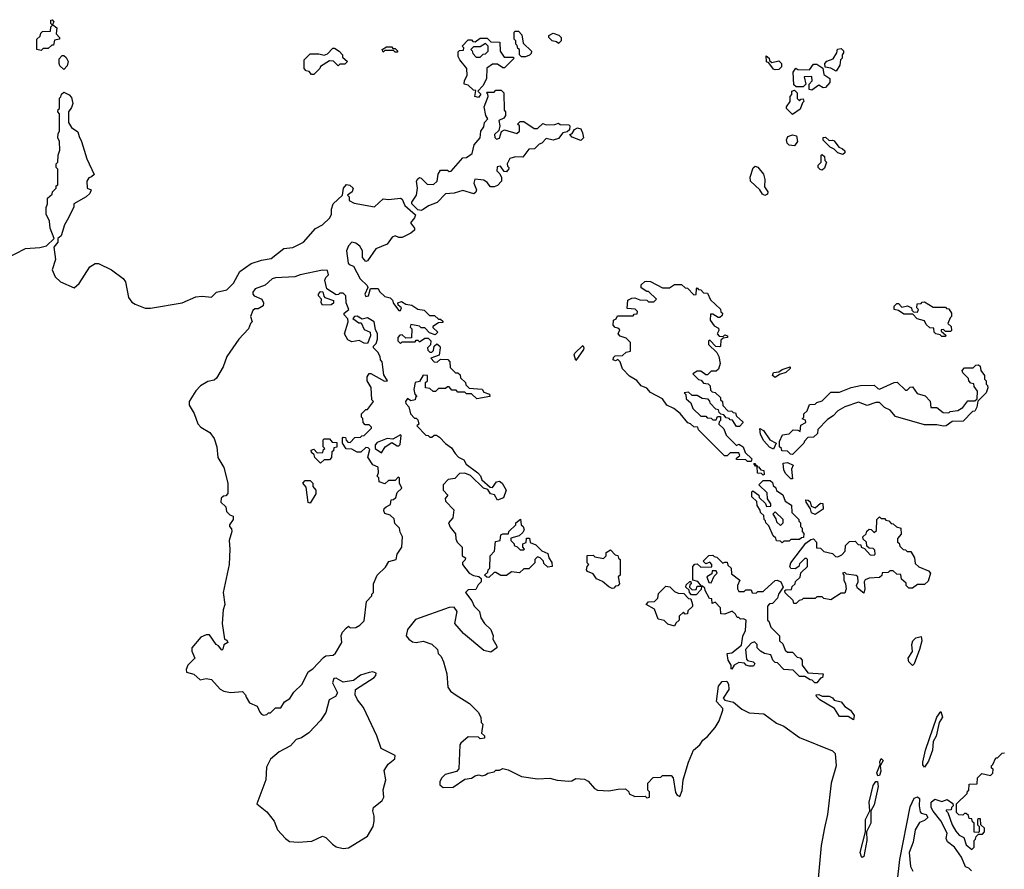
# Model space of a CAD drawing. Extents: x 2737958 to 2903317, y 894217 to 1030017.
# Tile 20 of 123: x 2777781 to 2783455, y 991198 to 996097. Entities that reach past the tile are written whole.
import ezdxf

# ---------------------------------------------------------------- set-up
doc = ezdxf.new("R2010")
doc.units = 0

msp = doc.modelspace()

# ---------------------------------------------------------------- linework, layer by layer
at = {"layer": '0CON05XD'}
for points in [[(2777905, 995920), (2777880, 995925), (2777880, 995985), (2777898.3, 996001.7), (2777901.7, 996018.3), (2777911.7, 996028.3), (2777958.3, 996031.7), (2777960, 996055), (2777970, 996065), (2777960, 996075), (2777960, 996095), (2777967, 996097), (2777977.5, 996085), (2777970, 996070), (2777995, 996050), (2777990, 996015), (2778010, 995995), (2778010, 995985), (2777981.7, 995978.3), (2777975, 995950), (2777965, 995950), (2777945, 995930), (2777915, 995930), (2777905, 995920)], [(2780695, 995882.5), (2780673, 995883), (2780660, 995895), (2780660, 995925), (2780651.7, 995931.7), (2780648.3, 995948.3), (2780640, 995955), (2780640, 995975), (2780630, 995985), (2780630, 996025), (2780635, 996030), (2780655, 996030), (2780675, 996010), (2780681.7, 995961.7), (2780730, 995915), (2780728.3, 995901.7), (2780718.3, 995891.7), (2780695, 995882.5)], [(2780885, 995960), (2780875, 995970), (2780850, 995975), (2780830, 995995), (2780830, 996005), (2780855, 996020), (2780888.3, 996008.3), (2780900, 995995), (2780900, 995975), (2780885, 995960)], [(2780425, 995647.5), (2780403.3, 995655), (2780408.3, 995688.3), (2780395, 995690), (2780365, 995720), (2780342.5, 995725), (2780343, 995747), (2780360, 995775), (2780357.5, 995815), (2780317.5, 995865), (2780307.5, 995885), (2780308.3, 995911.7), (2780315, 995920), (2780338.3, 995921.7), (2780340, 995935), (2780330, 995945), (2780365, 995980), (2780385, 995980), (2780391.7, 995971.7), (2780405, 995970), (2780435, 995990), (2780475, 995990), (2780495, 995970), (2780548.3, 995968.3), (2780550, 995915), (2780571.7, 995881.7), (2780625, 995880), (2780630, 995875), (2780575, 995820), (2780565, 995820), (2780535, 995840), (2780505, 995840), (2780471.7, 995818.3), (2780470, 995755), (2780450, 995715), (2780420, 995685), (2780437.5, 995667.5), (2780425, 995647.5)], [(2780435, 995880), (2780451.7, 995898.3), (2780465, 995900), (2780480, 995915), (2780480, 995945), (2780465, 995960), (2780435, 995940), (2780395, 995940), (2780380, 995925), (2780388.3, 995918.3), (2780391.7, 995901.7), (2780411.7, 995881.7), (2780435, 995880)], [(2779475, 995780), (2779461.7, 995781.7), (2779448.3, 995798.3), (2779431.7, 995801.7), (2779420, 995815), (2779420, 995865), (2779455, 995900), (2779505, 995900), (2779535, 995892.5), (2779555, 995900), (2779585, 995932.5), (2779595, 995932.5), (2779622.5, 995915), (2779640, 995895), (2779641.7, 995881.7), (2779670, 995855), (2779655, 995840), (2779625, 995840), (2779615, 995830), (2779588.3, 995858.3), (2779565, 995860), (2779513.6, 995826.4), (2779510, 995815), (2779475, 995780)], [(2779955, 995910), (2779945, 995910), (2779935, 995920), (2779885, 995920), (2779875, 995910), (2779870, 995925), (2779895, 995940), (2779925, 995940), (2779931.7, 995931.7), (2779945, 995930), (2779960, 995915), (2779955, 995910)], [(2782485, 995800), (2782455, 995817.5), (2782422.5, 995822.5), (2782420, 995845), (2782431.7, 995858.3), (2782468.3, 995871.7), (2782490, 995905), (2782493.6, 995926.4), (2782515, 995930), (2782527, 995917), (2782527.5, 995905), (2782520, 995895), (2782520, 995875), (2782510, 995865), (2782507.5, 995835), (2782485, 995800)], [(2778035, 995810), (2778011.7, 995831.7), (2778007.5, 995845), (2778008.3, 995871.7), (2778025, 995890), (2778035, 995890), (2778049.3, 995879.3), (2778060, 995855), (2778055, 995830), (2778035, 995810)], [(2782135, 995807.5), (2782125, 995812.5), (2782098.3, 995848.3), (2782083.6, 995853.6), (2782081.7, 995888.3), (2782100, 995875), (2782101.7, 995861.7), (2782115, 995850), (2782155, 995860), (2782170, 995845), (2782170, 995825), (2782155, 995810), (2782135, 995807.5)], [(2782345, 995690), (2782330, 995695), (2782330, 995725), (2782347.5, 995745), (2782345, 995770), (2782301.7, 995768.3), (2782310, 995725), (2782295, 995710), (2782255, 995710), (2782241.7, 995721.7), (2782237.5, 995795), (2782252.5, 995817.5), (2782265, 995810), (2782331.7, 995808.3), (2782355, 995840), (2782375, 995840), (2782408.3, 995818.3), (2782415, 995780), (2782448.3, 995758.3), (2782450, 995735), (2782425, 995706.7), (2782410, 995705), (2782385, 995720), (2782345, 995690)], [(2777695, 994717.1), (2777813.2, 994776.8), (2777897.3, 994782.7), (2777936, 994794), (2777980, 994835), (2777956.7, 994895), (2777953.3, 994935), (2777932.5, 994975), (2777932.5, 995015), (2777940, 995035), (2777941.7, 995068.3), (2777968.3, 995091.7), (2777970, 995105), (2777990, 995125), (2777991.7, 995138.3), (2778000, 995145), (2778000, 995235), (2777990, 995245), (2777990, 995265), (2778000, 995275), (2778002.5, 995315), (2778012.5, 995345), (2778010, 995395), (2778000, 995415), (2778001.7, 995441.7), (2778010, 995455), (2778010, 995555), (2778000, 995565), (2778001.7, 995578.3), (2778010, 995585), (2778010, 995645), (2778018.3, 995651.7), (2778021.7, 995668.3), (2778035, 995680), (2778065, 995663.3), (2778078.6, 995648.6), (2778085.9, 995614.1), (2778079.5, 995590.5), (2778062.5, 995565), (2778062.5, 995505), (2778080, 995475), (2778115, 995450), (2778123.3, 995423.3), (2778137.5, 995395), (2778167.5, 995295), (2778210, 995205), (2778195, 995190), (2778180, 995185), (2778167.5, 995165), (2778170, 995125), (2778192.5, 995115), (2778185.7, 995095), (2778163.3, 995075), (2778093.3, 995035), (2778091.7, 995018.3), (2778062.5, 994955), (2778038, 994915), (2778019.5, 994850.5), (2778000, 994835), (2778000, 994815), (2777977.5, 994785), (2777986.2, 994715), (2777967.1, 994655), (2777984.1, 994614.1), (2778015, 994585.6), (2778095, 994551.4), (2778123.9, 994576.1), (2778185, 994671.4), (2778215, 994691.9), (2778235, 994691.9), (2778310, 994655), (2778377.1, 994605), (2778390.6, 994585), (2778408, 994495), (2778427.5, 994467.5), (2778447, 994457), (2778504.4, 994434.4), (2778534.1, 994434.1), (2778716.3, 994463.7), (2778795, 994499.4), (2778833, 994503), (2778885, 994497.5), (2778914.1, 994525.9), (2778975, 994540), (2779012.7, 994577.3), (2779049.2, 994645), (2779115, 994691.9), (2779175, 994711.1), (2779229.7, 994720.3), (2779303.2, 994776.8), (2779355, 994783.8), (2779415.8, 994814.2), (2779485, 994893.3), (2779525, 994913.8), (2779567.5, 994955), (2779577.5, 994975), (2779577.5, 995005), (2779586.7, 995035), (2779640, 995085), (2779647.5, 995125), (2779663, 995147), (2779683.6, 995143.6), (2779702.5, 995125), (2779697.5, 995105), (2779670, 995085), (2779680, 995075), (2779680, 995055), (2779708.3, 995038.3), (2779825, 995018.8), (2779875, 995063.3), (2779905, 995060), (2779975, 995067.5), (2779985, 995062.5), (2780000, 995025), (2780061.7, 994971.7), (2780056.7, 994955), (2780033.3, 994925), (2780056.2, 994895), (2780055.8, 994884.2), (2780035, 994866)], [(2780095, 994997.5), (2780075, 995000), (2780040, 995035), (2780040, 995045), (2780067.5, 995085), (2780072.5, 995125), (2780067.5, 995165), (2780075, 995180), (2780085, 995187.5), (2780095, 995182.5), (2780128.3, 995148.3), (2780165, 995147.5), (2780186.7, 995165), (2780193, 995207), (2780205, 995230), (2780245, 995230), (2780255, 995222.5), (2780267, 995223), (2780335, 995300), (2780355, 995302.5), (2780387.5, 995325), (2780400, 995375), (2780433.3, 995415), (2780437.5, 995455), (2780455, 995480), (2780460, 995505), (2780477.5, 995525), (2780467.5, 995545), (2780457.5, 995595), (2780480, 995655), (2780478.3, 995668.3), (2780470, 995675), (2780475, 995680), (2780515, 995680), (2780525, 995690), (2780555, 995690), (2780570, 995675), (2780572.5, 995575), (2780580, 995565), (2780580, 995545), (2780570, 995530), (2780542.5, 995515), (2780546.7, 995485), (2780542.5, 995457.5), (2780517.5, 995435), (2780518.3, 995418.3), (2780528.3, 995408.3), (2780546.4, 995413.6), (2780557.5, 995452.5), (2780575, 995462.5), (2780645, 995440), (2780660, 995455), (2780660, 995485), (2780650, 995495), (2780665, 995510), (2780685, 995510), (2780745, 995470), (2780765, 995470), (2780795, 995497.5), (2780815, 995490), (2780865, 995492.5), (2780885, 995500), (2780895, 995492.5), (2780945, 995490), (2780950, 995485), (2780948.3, 995461.7), (2780935, 995450), (2780910, 995445), (2780885, 995412.5), (2780855, 995402.5), (2780815, 995412.5), (2780790, 995385), (2780775, 995380), (2780747, 995353), (2780715, 995350), (2780680, 995305), (2780637, 995307), (2780605, 995297.5), (2780590, 995265), (2780591.7, 995251.7), (2780600, 995245), (2780598.3, 995231.7), (2780590, 995225), (2780585, 995220), (2780571.7, 995221.7), (2780551.7, 995251.7), (2780531.7, 995248.3), (2780530, 995225), (2780548.3, 995208.3), (2780557.5, 995187.5), (2780557.5, 995165), (2780535, 995140), (2780515, 995132.5), (2780493, 995133), (2780475, 995157.5), (2780455, 995172.5), (2780403, 995177), (2780397.5, 995155), (2780412.5, 995115), (2780408.3, 995101.7), (2780397, 995093), (2780335, 995111.2), (2780285, 995096.2), (2780235, 995092.5), (2780187.3, 995042.7), (2780136.1, 995023.9), (2780105, 995002.5), (2780095, 994997.5)], [(2782235, 995550), (2782200, 995585), (2782200, 995595), (2782220, 995625), (2782220, 995655), (2782230, 995665), (2782230, 995685), (2782245, 995690), (2782260, 995675), (2782261.7, 995641.7), (2782275, 995630), (2782281.7, 995638.3), (2782295, 995640), (2782300, 995625), (2782291.7, 995618.3), (2782278.3, 995581.7), (2782235, 995550)], [(2781015, 995400), (2780965, 995420), (2780950, 995435), (2780965, 995440), (2780977, 995463), (2780995, 995473.3), (2781015, 995467.5), (2781023.3, 995445), (2781030, 995415), (2781015, 995400)], [(2782245, 995370), (2782215, 995373.3), (2782203.3, 995385), (2782200, 995405), (2782207, 995423), (2782235, 995433.3), (2782257.5, 995427.5), (2782262.5, 995395), (2782245, 995370)], [(2782525, 995320), (2782495, 995330), (2782475, 995350), (2782451.7, 995361.7), (2782411.7, 995401.7), (2782411.7, 995418.3), (2782425, 995420), (2782445, 995400), (2782465, 995402.5), (2782475, 995397.5), (2782501.7, 995361.7), (2782520, 995355), (2782535, 995340), (2782535, 995330), (2782525, 995320)], [(2782405, 995230), (2782393, 995233), (2782382.5, 995245), (2782382.5, 995257.5), (2782400, 995275), (2782400, 995315), (2782405, 995320), (2782418.3, 995308.3), (2782420, 995285), (2782430, 995275), (2782418.3, 995241.7), (2782405, 995230)], [(2782075, 995082.5), (2782060.7, 995090.7), (2782046.2, 995116.2), (2781992.5, 995165), (2781990.7, 995189.3), (2782007.5, 995242.5), (2782018.3, 995251.7), (2782035, 995247.5), (2782066, 995206), (2782074, 995175), (2782073.6, 995133.6), (2782092.5, 995105), (2782089.3, 995090.7), (2782075, 995082.5)], [(2780035, 994866), (2779985, 994840.8), (2779965, 994841.2), (2779945, 994850), (2779926.4, 994843.6), (2779897.3, 994802.7), (2779832.5, 994775), (2779785, 994707.5), (2779775, 994703.3), (2779756.2, 994725), (2779756.7, 994765), (2779740.5, 994790.5), (2779718.6, 994808.6), (2779695, 994813.3), (2779675, 994793.3), (2779664, 994765), (2779673.6, 994693.6), (2779680, 994685), (2779705, 994676.2), (2779743.2, 994603.2), (2779783.3, 994565), (2779787.5, 994552.5), (2779770, 994515), (2779775, 994500), (2779790, 994505), (2779803, 994547), (2779847, 994547), (2779855, 994530), (2779885, 994500), (2779915, 994492.5), (2779929.3, 994479.3), (2779935, 994460), (2779965, 994420), (2779975, 994420), (2779980, 994435), (2779961.7, 994451.7), (2779960, 994465), (2779981.7, 994471.7), (2780005, 994457.5), (2780040.7, 994450.7), (2780075, 994427.5), (2780111.7, 994421.7), (2780141.7, 994391.7), (2780171.7, 994391.7), (2780195, 994370), (2780205, 994370), (2780218.3, 994358.3), (2780218.3, 994351.7), (2780195, 994350), (2780161.7, 994328.3), (2780161.7, 994321.7), (2780190, 994295), (2780175, 994280), (2780141.7, 994291.7), (2780115, 994320), (2780095, 994320), (2780085, 994330), (2780035, 994340), (2780030, 994325), (2780040, 994315), (2780038.3, 994261.7), (2780005, 994260), (2779985, 994280), (2779971.7, 994278.3), (2779960, 994265), (2779960, 994245), (2779975, 994230), (2779985, 994240), (2780060, 994240), (2780065, 994250), (2780075, 994250), (2780085, 994240), (2780115, 994260), (2780135, 994260), (2780150, 994245), (2780148.3, 994221.7), (2780130, 994205), (2780131.7, 994191.7), (2780145, 994180), (2780155, 994180), (2780165, 994190), (2780170, 994215), (2780185, 994227.5), (2780202.5, 994215), (2780203.3, 994205), (2780198.3, 994161.7), (2780150, 994145), (2780170, 994125), (2780187, 994123), (2780205, 994140), (2780248.3, 994138.3), (2780260, 994125), (2780261.7, 994091.7), (2780291.7, 994061.7), (2780305, 994060), (2780318.3, 994048.3), (2780321.7, 994031.7), (2780350, 994005), (2780351.7, 993991.7), (2780371.7, 993971.7), (2780445, 993967.5), (2780455, 993950), (2780488.3, 993938.3), (2780490, 993925), (2780415, 993910), (2780385, 993940), (2780355, 993940), (2780345, 993950), (2780305, 993950), (2780295, 993960), (2780271.7, 993961.7), (2780255, 993980), (2780245, 993980), (2780235, 993970), (2780195, 993970), (2780177, 993953), (2780163, 993953), (2780145, 993970), (2780120, 993975), (2780120, 994005), (2780130, 994015), (2780130, 994045), (2780105, 994047.5), (2780085, 994010), (2780060, 994005), (2780052.5, 993965), (2780058.3, 993938.3), (2780070, 993925), (2780061.7, 993918.3), (2780060, 993905), (2780035, 993900), (2780015, 993912.5), (2780004.3, 993895.7), (2780005, 993883.3), (2780023.9, 993863.9), (2780032.5, 993825), (2780055, 993800), (2780065, 993800), (2780075, 993790), (2780080, 993765), (2780070, 993755), (2780121.7, 993701.7), (2780135, 993700), (2780145, 993690), (2780155, 993690), (2780168.3, 993701.7), (2780181.7, 993701.7), (2780199.3, 993689.3), (2780233.6, 993653.6), (2780269.3, 993629.3), (2780290, 993595), (2780310, 993575), (2780339.3, 993559.3), (2780353.6, 993533.6), (2780420, 993485), (2780437, 993467), (2780443.3, 993443.3), (2780491.7, 993401.7), (2780505, 993400), (2780528.3, 993431.7), (2780545, 993436), (2780561.2, 993425), (2780583.6, 993383.6), (2780569.3, 993340.7), (2780535, 993327.5), (2780516.4, 993356.4), (2780493.9, 993363.9), (2780477.5, 993387.5), (2780452.5, 993395), (2780378.3, 993468.3), (2780345, 993482.5), (2780315, 993480), (2780288.3, 993451.7), (2780250, 993445), (2780220, 993415), (2780220, 993385), (2780247.5, 993355), (2780233, 993337), (2780235, 993320), (2780281.7, 993271.7), (2780276.7, 993225), (2780252.5, 993195), (2780261.7, 993171.7), (2780291.7, 993131.7), (2780293.6, 993103.6), (2780302.5, 993085), (2780330, 993055), (2780330, 993005), (2780350, 992995), (2780348.3, 992981.7), (2780333, 992967), (2780332.5, 992955), (2780370, 992905), (2780395, 992892.5), (2780427, 992887), (2780440, 992875), (2780440, 992855), (2780421.7, 992838.3), (2780408.3, 992811.7), (2780365, 992810), (2780350, 992795), (2780387, 992747), (2780400, 992715), (2780430, 992685), (2780438.3, 992648.3), (2780460, 992615), (2780495, 992580), (2780510, 992545), (2780507.5, 992525), (2780530, 992485), (2780530, 992475), (2780495, 992450), (2780455, 992460), (2780338.3, 992558.3), (2780287.5, 992615), (2780302.5, 992685), (2780285, 992710), (2780255, 992707.5), (2780061.7, 992638.3), (2780015, 992580), (2780007.5, 992545), (2780022.5, 992525), (2780045, 992510), (2780065, 992506.7), (2780105, 992513.3), (2780155, 992496.2), (2780187.5, 992465), (2780191.7, 992441.7), (2780210, 992425), (2780222.5, 992395), (2780242.5, 992325), (2780248.3, 992248.3), (2780262.5, 992225), (2780295, 992202), (2780373.3, 992155), (2780422.5, 992105), (2780437.5, 992075), (2780440, 992045), (2780450, 992035), (2780442.5, 991982.5), (2780458.3, 991968.3), (2780460, 991955), (2780435, 991950), (2780425, 991960), (2780365, 991962.5), (2780323.6, 991926.4), (2780317.5, 991915), (2780311.7, 991778.3), (2780297, 991763), (2780232.5, 991745), (2780212.5, 991725), (2780202.5, 991705), (2780202.5, 991685), (2780220, 991670), (2780278.3, 991671.7), (2780345, 991717.5), (2780385, 991723.3), (2780405, 991737.5), (2780425, 991742.5), (2780445, 991737.5), (2780465, 991742.5), (2780478.3, 991751.7), (2780515, 991760), (2780525, 991770), (2780545, 991770), (2780565, 991780), (2780595, 991772.5), (2780673.3, 991733.3), (2780765, 991720.8), (2780835, 991723.8), (2780877, 991713), (2780945, 991706.7), (2780961.7, 991708.3), (2780985, 991722.5), (2781035, 991717.5), (2781056.4, 991706.4), (2781092.5, 991665), (2781110, 991655), (2781175, 991650), (2781229.3, 991660.7), (2781271.7, 991661.7), (2781290, 991645), (2781293.6, 991633.6), (2781325, 991617.5), (2781385, 991620), (2781395, 991610), (2781410, 991615), (2781410, 991645), (2781400, 991655), (2781400, 991695), (2781431.7, 991728.3), (2781475, 991730), (2781485, 991740), (2781535, 991740), (2781546.4, 991726.4), (2781560.5, 991640.5), (2781570, 991625), (2781585, 991617.5), (2781597.7, 991652.3), (2781604, 991715), (2781633.8, 991816.2), (2781663.3, 991885), (2781700, 991915), (2781717, 991943), (2781745, 991963.3), (2781788.8, 992015), (2781812, 992055), (2781833.3, 992115), (2781832.5, 992125), (2781796.7, 992165), (2781807.1, 992255), (2781829.5, 992280.5), (2781855, 992282.9), (2781865.5, 992265), (2781866.7, 992235), (2781833.8, 992185), (2781843.9, 992173.9), (2781895, 992162), (2781942.2, 992122.2), (2781985, 992100.8), (2782068.8, 992095), (2782141.7, 992041.7), (2782185, 992023.3), (2782275, 991958), (2782465, 991881.2), (2782480, 991865), (2782486, 991795), (2782457.5, 991695), (2782436, 991515), (2782417.7, 991437.7), (2782398.6, 991335), (2782382, 991145)], [(2779185, 992087.5), (2779205, 992090), (2779215, 992100), (2779225, 992100), (2779255, 992130), (2779285, 992130), (2779307, 992163), (2779336.4, 992183.6), (2779360.7, 992219.3), (2779407.5, 992265), (2779443.6, 992336.4), (2779470, 992355), (2779530.7, 992419.3), (2779545, 992430), (2779587, 992433), (2779600, 992445), (2779637.5, 992505), (2779633, 992547), (2779640, 992565), (2779661.7, 992588.3), (2779675, 992600), (2779685, 992590), (2779717, 992593), (2779740, 992605), (2779765, 992630), (2779778.3, 992741.7), (2779810, 992775), (2779810, 992785), (2779820, 992795), (2779820, 992845), (2779840, 992895), (2779889.3, 992940.7), (2779907, 992973), (2779950, 992985), (2779956.2, 993015), (2779982.5, 993055), (2779987.5, 993115), (2779973, 993143), (2779970, 993165), (2779941.7, 993191.7), (2779938.3, 993218.3), (2779915, 993240), (2779885, 993250), (2779880, 993265), (2779881.7, 993278.3), (2779891.7, 993288.3), (2779918.3, 993301.7), (2779921.7, 993328.3), (2779935, 993330), (2779948.3, 993341.7), (2779955, 993370), (2779982.5, 993395), (2779970, 993425), (2779970, 993455), (2779961.7, 993458.3), (2779945, 993440), (2779905, 993440), (2779885, 993420), (2779851.7, 993431.7), (2779850, 993455), (2779840, 993465), (2779847.5, 993485), (2779847, 993517), (2779815, 993530), (2779787.5, 993575), (2779798.3, 993618.3), (2779788.3, 993628.3), (2779775, 993630), (2779747, 993603), (2779725, 993603.8), (2779695, 993620), (2779661.7, 993621.7), (2779640, 993655), (2779640, 993685), (2779645, 993690), (2779658.3, 993688.3), (2779661.7, 993671.7), (2779671.7, 993661.7), (2779685, 993660), (2779711.7, 993688.3), (2779745, 993690), (2779751.7, 993698.3), (2779765, 993700), (2779790, 993725), (2779808.3, 993741.7), (2779808.3, 993748.3), (2779795, 993760), (2779771.7, 993761.7), (2779760, 993775), (2779758.3, 993798.3), (2779750, 993805), (2779750, 993825), (2779775, 993850), (2779785, 993850), (2779820, 993895), (2779810, 993905), (2779807, 993977), (2779783.3, 994015), (2779783, 994037), (2779795, 994057.5), (2779805, 994057.5), (2779883, 994013), (2779900, 994015), (2779880, 994050), (2779870, 994125), (2779860, 994135), (2779857.5, 994155), (2779845, 994180), (2779820, 994205), (2779820, 994215), (2779835, 994230), (2779843.3, 994255), (2779843.3, 994285), (2779830.7, 994310.7), (2779822.5, 994355), (2779785, 994377.5), (2779755, 994370), (2779725, 994387.5), (2779710, 994385), (2779700, 994375), (2779735, 994350), (2779748.3, 994348.3), (2779765, 994310), (2779800, 994295), (2779802.5, 994275), (2779785, 994230), (2779765, 994232.5), (2779736.4, 994246.4), (2779695, 994240), (2779670.7, 994250.7), (2779653.3, 994285), (2779673.3, 994355), (2779671.7, 994371.7), (2779650, 994395), (2779650, 994405), (2779677.5, 994425), (2779662.5, 994465), (2779660, 994505), (2779645, 994520), (2779625, 994520), (2779618.3, 994511.7), (2779605, 994510), (2779550, 994545), (2779540, 994595), (2779545, 994610), (2779560, 994625), (2779555, 994650), (2779525, 994652.5), (2779396.1, 994626.1), (2779365.8, 994614.2), (2779255, 994609.2), (2779235, 994602), (2779195, 994567.1), (2779136.7, 994545), (2779124, 994526), (2779124.1, 994514.1), (2779132.5, 994505), (2779176, 994485), (2779186.2, 994463.8), (2779183.6, 994446.4), (2779155, 994430), (2779135, 994430), (2779125, 994420), (2779110, 994385), (2779120, 994355), (2779110, 994345), (2779100, 994315), (2779042.5, 994255), (2778973.8, 994155), (2778952.5, 994095), (2778915, 994030), (2778901.7, 994018.3), (2778865, 994010), (2778823.3, 993985), (2778795, 993957.5), (2778757.5, 993895), (2778757.5, 993875), (2778785.9, 993825.9), (2778806.4, 993766.4), (2778825, 993747.5), (2778876.4, 993716.4), (2778901.7, 993681.7), (2778917.5, 993635), (2778923, 993573), (2778957.5, 993515), (2778980, 993425), (2778980, 993365), (2778968.3, 993351.7), (2778955, 993350), (2778941.7, 993338.3), (2778940, 993315), (2778968.3, 993288.3), (2778971.7, 993261.7), (2778991.7, 993241.7), (2779010, 993235), (2779010, 993215), (2778990, 993185), (2778990, 993175), (2779001.7, 993161.7), (2779002.5, 993145), (2778987.5, 993095), (2778992.5, 993045), (2778987.5, 992955), (2778952.5, 992795), (2778962.5, 992725), (2778953.3, 992695), (2778946.7, 992615), (2778960, 992525), (2778975, 992520), (2778980, 992505), (2778957, 992493), (2778951.7, 992468.3), (2778945, 992462.5), (2778926.7, 992486.7), (2778912.5, 992495), (2778875, 992550), (2778855, 992550), (2778825, 992536.7), (2778772, 992475), (2778772, 992455), (2778790, 992415), (2778750, 992375), (2778740.7, 992349.3), (2778742.5, 992335), (2778783.6, 992323.6), (2778820.7, 992290.7), (2778855, 992297.5), (2778885, 992292.5), (2778935, 992237.5), (2778956.1, 992226.1), (2778995, 992218), (2779065, 992222.5), (2779082.5, 992205), (2779085, 992190), (2779105, 992157.5), (2779149.3, 992139.3), (2779163.9, 992103.9), (2779175, 992092.5), (2779185, 992087.5)], [(2781995, 993550), (2781975, 993550), (2781965, 993560), (2781911.7, 993561.7), (2781911.7, 993568.3), (2781930, 993585), (2781925, 993600), (2781875, 993600), (2781858.3, 993581.7), (2781841.7, 993581.7), (2781691.7, 993731.7), (2781688.3, 993748.3), (2781665, 993750), (2781647, 993767), (2781631.7, 993771.7), (2781586.4, 993826.4), (2781550, 993855), (2781510, 993875), (2781485, 993910), (2781415, 993947.5), (2781395, 993972.5), (2781362.5, 993985), (2781336.4, 994016.4), (2781295, 994042.5), (2781253.6, 994083.6), (2781240, 994125), (2781228.3, 994138.3), (2781215, 994130), (2781200, 994135), (2781201.7, 994148.3), (2781211.7, 994158.3), (2781255, 994160), (2781275, 994180), (2781300, 994185), (2781300, 994235), (2781275, 994260), (2781241.7, 994271.7), (2781230, 994285), (2781238.3, 994308.3), (2781228.3, 994318.3), (2781211.7, 994321.7), (2781200, 994335), (2781203.3, 994365), (2781218.3, 994371.7), (2781225, 994390), (2781315, 994390), (2781321.7, 994398.3), (2781338.3, 994401.7), (2781340, 994415), (2781327, 994427), (2781281.7, 994431.7), (2781285, 994480), (2781308.3, 994491.7), (2781325, 994492.5), (2781355, 994482.5), (2781395, 994480), (2781405, 994470), (2781435, 994470), (2781450, 994485), (2781405, 994530), (2781395, 994530), (2781361.7, 994551.7), (2781361.7, 994568.3), (2781383, 994587), (2781395, 994590), (2781415, 994587.5), (2781485, 994550), (2781525, 994550), (2781555, 994570), (2781595, 994570), (2781615, 994550), (2781628.3, 994548.3), (2781665, 994510), (2781678.3, 994511.7), (2781680, 994545), (2781685, 994550), (2781691.7, 994541.7), (2781705, 994540), (2781721.7, 994521.7), (2781745, 994520), (2781761.7, 994481.7), (2781818.3, 994428.3), (2781821.7, 994411.7), (2781830, 994405), (2781828.3, 994391.7), (2781815, 994380), (2781805, 994380), (2781775, 994400), (2781761.7, 994398.3), (2781760, 994365), (2781781.7, 994331.7), (2781808.3, 994318.3), (2781810, 994305), (2781800, 994285), (2781811.7, 994271.7), (2781835, 994270), (2781845, 994280), (2781860, 994275), (2781860, 994265), (2781835, 994260), (2781821.7, 994248.3), (2781820, 994215), (2781815, 994210), (2781791.7, 994211.7), (2781758.3, 994248.3), (2781750, 994245), (2781750, 994225), (2781798.3, 994178.3), (2781810, 994155), (2781817.5, 994115), (2781808.3, 994081.7), (2781795, 994070), (2781765, 994070), (2781745, 994050), (2781735, 994050), (2781705, 994070), (2781685, 994070), (2781660, 994055), (2781691.7, 994021.7), (2781708.3, 994018.3), (2781721.7, 994001.7), (2781748.3, 993998.3), (2781760, 993985), (2781761.7, 993961.7), (2781771.7, 993951.7), (2781788.3, 993948.3), (2781818.3, 993918.3), (2781820, 993905), (2781830, 993895), (2781831.7, 993871.7), (2781861.7, 993841.7), (2781885, 993840), (2781891.7, 993831.7), (2781905, 993830), (2781911.7, 993811.7), (2781948.3, 993778.3), (2781948.3, 993771.7), (2781928.3, 993751.7), (2781911.7, 993751.7), (2781888.3, 993788.3), (2781875, 993790), (2781868.3, 993798.3), (2781851.7, 993801.7), (2781838.3, 993818.3), (2781821.7, 993821.7), (2781811.7, 993831.7), (2781808.3, 993848.3), (2781791.7, 993851.7), (2781760, 993885), (2781758.3, 993898.3), (2781748.3, 993908.3), (2781713, 993913), (2781685, 993930), (2781655, 993930), (2781635, 993950), (2781610, 993945), (2781620, 993935), (2781621.7, 993911.7), (2781648.3, 993888.3), (2781660, 993855), (2781705, 993810), (2781735, 993810), (2781741.7, 993801.7), (2781765, 993800), (2781775, 993790), (2781795, 993790), (2781801.7, 993808.3), (2781818.3, 993808.3), (2781820, 993785), (2781811.7, 993778.3), (2781810, 993765), (2781838.3, 993738.3), (2781851.7, 993701.7), (2781911.7, 993641.7), (2781925, 993650), (2781950, 993635), (2781961.7, 993601.7), (2782000, 993565), (2781995, 993550)], [(2779525, 994450), (2779517.5, 994465), (2779520, 994485), (2779502.5, 994505), (2779502.5, 994515), (2779515, 994530), (2779528.3, 994528.3), (2779532.5, 994502.5), (2779540, 994495), (2779588.3, 994478.3), (2779588.3, 994461.7), (2779575, 994452.5), (2779525, 994450)], [(2783115, 994270), (2783095, 994270), (2783085, 994280), (2783060, 994285), (2783050, 994295), (2783048.3, 994318.3), (2783025, 994320), (2783005, 994340), (2782995, 994360), (2782953, 994373), (2782928.3, 994398.3), (2782875, 994400), (2782845, 994420), (2782820, 994425), (2782820, 994445), (2782835, 994460), (2782845, 994460), (2782865, 994440), (2782897, 994447), (2782920, 994435), (2782921.7, 994421.7), (2782931.7, 994411.7), (2782955, 994410), (2782960, 994425), (2782950, 994435), (2782951.7, 994458.3), (2782975, 994460), (2782981.7, 994468.3), (2782995, 994470), (2783045, 994440), (2783115, 994440), (2783121.7, 994431.7), (2783135, 994430), (2783150, 994405), (2783150, 994385), (2783141.7, 994378.3), (2783130, 994345), (2783148.3, 994328.3), (2783150, 994305), (2783145, 994300), (2783115, 994300), (2783105, 994310), (2783091.7, 994308.3), (2783091.7, 994301.7), (2783118.3, 994278.3), (2783115, 994270)], [(2780985, 994132.5), (2780976.7, 994165), (2780980, 994175), (2781025, 994217.5), (2781031.2, 994205), (2781028.8, 994195), (2780985, 994132.5)], [(2782135, 994034), (2782118.8, 994045), (2782125, 994063.3), (2782155, 994066.7), (2782175, 994080), (2782220, 994095), (2782220, 994085), (2782195, 994062.5), (2782159.3, 994050.7), (2782135, 994034)], [(2782235, 993590), (2782221.7, 993591.7), (2782205, 993610), (2782171.7, 993611.7), (2782170, 993625), (2782160, 993635), (2782160, 993665), (2782176.7, 993703.3), (2782215, 993710), (2782238.3, 993731.7), (2782265, 993730), (2782278.3, 993721.7), (2782281.7, 993758.3), (2782310, 993775), (2782308.3, 993788.3), (2782290, 993795), (2782300, 993805), (2782300, 993825), (2782318.3, 993841.7), (2782331.7, 993878.3), (2782365, 993880), (2782375, 993890), (2782405, 993900), (2782455, 993950), (2782505, 993950), (2782573, 993977), (2782625, 993987.5), (2782705, 993990), (2782725, 993970), (2782735, 993967.5), (2782820, 994005), (2782836.4, 994006.4), (2782885, 993960), (2782895, 993960), (2782911.7, 993978.3), (2782925, 993980), (2782952.5, 993942.5), (2782998.3, 993928.3), (2783028.3, 993898.3), (2783031.7, 993861.7), (2783065, 993860), (2783103, 993833), (2783135, 993830), (2783143, 993837), (2783187, 993843), (2783215, 993860), (2783245, 993900), (2783285, 993900), (2783298.3, 993911.7), (2783300, 993955), (2783281.7, 993981.7), (2783278.3, 993998.3), (2783261.7, 994001.7), (2783250, 994015), (2783248.3, 994028.3), (2783215, 994060), (2783212.5, 994075), (2783225, 994090), (2783275, 994090), (2783290, 994105), (2783305, 994107.5), (2783315, 994100), (2783320, 994075), (2783340, 994045), (2783340, 994025), (2783350, 994015), (2783350, 993995), (2783358.3, 993988.3), (2783360, 993975), (2783350, 993945), (2783301.7, 993898.3), (2783297, 993863), (2783285, 993840), (2783271.7, 993838.3), (2783217, 993783), (2783155, 993780), (2783120, 993755), (2783105, 993752.5), (2783065, 993760), (2782995, 993760), (2782828.3, 993808.3), (2782796.4, 993846.4), (2782765, 993860), (2782735, 993890), (2782715, 993890), (2782665, 993872.5), (2782615, 993892.5), (2782536.2, 993863.8), (2782495, 993842.5), (2782467.7, 993812.3), (2782435, 993792.5), (2782380, 993735), (2782378.3, 993711.7), (2782355, 993690), (2782321.7, 993688.3), (2782303, 993667), (2782300, 993655), (2782235, 993590)], [(2779865, 993600), (2779887.5, 993635), (2779925, 993660), (2779955, 993640), (2779965, 993640), (2779972.5, 993647.5), (2779979.3, 993699.3), (2779975, 993702.5), (2779931.7, 993678.3), (2779898.3, 993681.7), (2779840.7, 993659.3), (2779830, 993645), (2779830, 993625), (2779865, 993600)], [(2782125, 993620), (2782102, 993632), (2782069.3, 993669.3), (2782050, 993705), (2782045, 993740), (2782067.7, 993727.7), (2782103.6, 993673.6), (2782140, 993655), (2782125, 993620)], [(2779515, 993540), (2779481.7, 993571.7), (2779478.3, 993588.3), (2779461.7, 993601.7), (2779460, 993615), (2779475, 993620), (2779495, 993600), (2779528.3, 993601.7), (2779531.7, 993618.3), (2779540, 993625), (2779530, 993635), (2779530, 993675), (2779535, 993680), (2779565, 993680), (2779581.7, 993661.7), (2779608.3, 993658.3), (2779608.3, 993631.7), (2779591.7, 993628.3), (2779588.3, 993611.7), (2779580, 993605), (2779578.3, 993571.7), (2779565, 993560), (2779535, 993560), (2779515, 993540)], [(2782065, 993470), (2782055, 993480), (2782031.7, 993481.7), (2782030, 993520), (2782021.7, 993521.7), (2782011.7, 993538.3), (2782018.3, 993538.3), (2782020, 993530), (2782028.3, 993528.3), (2782030, 993520), (2782038.3, 993518.3), (2782051.7, 993501.7), (2782068.3, 993498.3), (2782070, 993475), (2782065, 993470)], [(2782235, 993450), (2782225, 993450), (2782195, 993477.5), (2782185, 993500), (2782180, 993540), (2782205, 993543.3), (2782238.3, 993528.3), (2782227.5, 993505), (2782235, 993450)], [(2779455, 993310), (2779443, 993313), (2779431.7, 993401.7), (2779412.5, 993425), (2779425, 993440), (2779455, 993440), (2779470, 993425), (2779470, 993405), (2779486.7, 993385), (2779487, 993363), (2779455, 993310)], [(2782175, 993080), (2782165, 993090), (2782141.7, 993091.7), (2782138.3, 993108.3), (2782121.7, 993121.7), (2782098.3, 993178.3), (2782080, 993195), (2782078.3, 993208.3), (2782070, 993215), (2782068.3, 993238.3), (2782050, 993255), (2782048.3, 993268.3), (2782030, 993295), (2782028.3, 993318.3), (2782000, 993345), (2782000, 993375), (2782005, 993380), (2782040, 993355), (2782041.7, 993341.7), (2782078.3, 993308.3), (2782085, 993290), (2782108.3, 993291.7), (2782110, 993305), (2782090, 993335), (2782088.3, 993368.3), (2782040, 993415), (2782065, 993440), (2782105, 993440), (2782118.3, 993428.3), (2782121.7, 993411.7), (2782138.3, 993398.3), (2782141.7, 993381.7), (2782178.3, 993358.3), (2782191.7, 993321.7), (2782228.3, 993298.3), (2782230, 993255), (2782270, 993215), (2782270, 993205), (2782280, 993195), (2782280, 993175), (2782290, 993165), (2782290, 993145), (2782300, 993135), (2782298.3, 993111.7), (2782285, 993110), (2782275, 993100), (2782225, 993100), (2782215, 993090), (2782185, 993090), (2782175, 993080)], [(2782365, 993243.3), (2782343.9, 993253.9), (2782337.5, 993277.5), (2782312.5, 993315), (2782311.7, 993328.3), (2782325, 993326.7), (2782336.4, 993316.4), (2782341.7, 993291.7), (2782365, 993282.5), (2782395, 993310), (2782408.3, 993308.3), (2782410, 993275), (2782365, 993243.3)], [(2782165, 993180), (2782180, 993195), (2782180, 993215), (2782135, 993260), (2782120, 993245), (2782138.3, 993218.3), (2782141.7, 993201.7), (2782165, 993180)], [(2780485, 992880), (2780471.7, 992881.7), (2780460, 992895), (2780478.3, 992911.7), (2780480, 992925), (2780490, 992935), (2780492.5, 993005), (2780517, 993033), (2780521.7, 993088.3), (2780550, 993095), (2780553, 993127), (2780565, 993132.5), (2780598.3, 993131.7), (2780600, 993145), (2780640, 993185), (2780640, 993195), (2780667, 993217), (2780670, 993185), (2780682.5, 993175), (2780687.5, 993155), (2780680, 993140), (2780658.3, 993121.7), (2780611.7, 993108.3), (2780610, 993095), (2780630, 993075), (2780630, 993065), (2780648.3, 993058.3), (2780665, 993040), (2780685, 993040), (2780690, 993045), (2780680, 993055), (2780680, 993075), (2780698.3, 993081.7), (2780701.7, 993108.3), (2780718.3, 993108.3), (2780721.7, 993081.7), (2780755, 993070), (2780790, 993035), (2780825, 993020), (2780830, 992995), (2780847, 992967), (2780850, 992945), (2780825, 992940), (2780801.7, 992961.7), (2780800, 992975), (2780780, 992995), (2780765, 993000), (2780750, 992985), (2780750, 992965), (2780715, 992930), (2780685, 992930), (2780661.7, 992908.3), (2780615, 992912.5), (2780585, 992892.5), (2780552.5, 992892.5), (2780525, 992910), (2780515, 992910), (2780485, 992880)], [(2782255, 992730), (2782241.7, 992731.7), (2782238.3, 992748.3), (2782191.7, 992791.7), (2782190, 992805), (2782195, 992810), (2782228.3, 992811.7), (2782231.7, 992828.3), (2782250, 992845), (2782251.7, 992858.3), (2782278.3, 992881.7), (2782281.7, 992908.3), (2782320, 992945), (2782320, 992985), (2782315, 992990), (2782305, 992990), (2782275, 992960), (2782270, 992945), (2782248.8, 992931.2), (2782225, 992933.3), (2782218.8, 992945), (2782224.2, 992965.8), (2782310.7, 993079.3), (2782339.3, 993100.7), (2782355, 993103.3), (2782372.5, 993085), (2782371.7, 993051.7), (2782395, 993050), (2782415, 993030), (2782465, 993020), (2782481.7, 993001.7), (2782495, 993000), (2782518.3, 993011.7), (2782538.3, 993031.7), (2782540, 993065), (2782561.7, 993088.3), (2782595, 993090), (2782611.7, 993071.7), (2782628.3, 993068.3), (2782630, 993055), (2782648.3, 993048.3), (2782681.7, 993011.7), (2782705, 993010), (2782710, 993015), (2782708.3, 993038.3), (2782698.3, 993048.3), (2782675, 993050), (2782661.7, 993061.7), (2782660, 993085), (2782641.7, 993101.7), (2782640, 993115), (2782658.3, 993131.7), (2782661.7, 993148.3), (2782675, 993160), (2782688.3, 993158.3), (2782705, 993140), (2782718.3, 993151.7), (2782720, 993215), (2782735, 993230), (2782745, 993220), (2782765, 993220), (2782771.7, 993211.7), (2782788.3, 993208.3), (2782801.7, 993191.7), (2782815, 993190), (2782833, 993173), (2782857.5, 993165), (2782859.3, 993130.7), (2782840, 993105), (2782840, 993085), (2782848.3, 993078.3), (2782851.7, 993061.7), (2782871.7, 993041.7), (2782885, 993040), (2782895, 993030), (2782915, 993030), (2782937.5, 992995), (2782941.7, 992961.7), (2782961.7, 992941.7), (2783018.3, 992918.3), (2783030, 992905), (2783015, 992860), (2782995, 992840), (2782955, 992840), (2782925, 992820), (2782905, 992820), (2782890, 992835), (2782888.3, 992848.3), (2782861.7, 992871.7), (2782858.3, 992898.3), (2782835, 992900), (2782815, 992920), (2782795, 992920), (2782785, 992910), (2782751.7, 992908.3), (2782748.3, 992891.7), (2782735, 992880), (2782675, 992877.5), (2782653.6, 992866.4), (2782647.5, 992855), (2782651.2, 992815), (2782645, 992790), (2782608.3, 992818.3), (2782603.3, 992835), (2782612.5, 992855), (2782610, 992885), (2782601.7, 992891.7), (2782545, 992900), (2782535, 992910), (2782522.5, 992905), (2782530, 992895), (2782530, 992865), (2782540, 992845), (2782542.5, 992815), (2782535, 992790), (2782515, 992790), (2782455, 992752.5), (2782415, 992760), (2782405, 992770), (2782375, 992770), (2782365, 992760), (2782295, 992760), (2782288.3, 992751.7), (2782271.7, 992748.3), (2782255, 992730)], [(2781195, 992817.5), (2781175, 992827.5), (2781138.3, 992858.3), (2781105, 992872.5), (2781085, 992902.5), (2781052.5, 992915), (2781047.5, 992925), (2781050, 992945), (2781060, 992955), (2781050, 992965), (2781051.7, 993008.3), (2781085, 993010), (2781095, 993000), (2781145, 992990), (2781160, 993005), (2781160, 993025), (2781185, 993040), (2781211.7, 993011.7), (2781228.3, 993008.3), (2781231.7, 992991.7), (2781240, 992985), (2781240, 992895), (2781230, 992885), (2781237.5, 992845), (2781228.3, 992831.7), (2781215, 992830), (2781205, 992820), (2781195, 992817.5)], [(2782375, 992272.5), (2782363, 992273), (2782348.3, 992288.3), (2782335, 992290), (2782305, 992310), (2782275, 992310), (2782237, 992347), (2782185, 992350), (2782148.3, 992388.3), (2782135, 992390), (2782120, 992405), (2782110, 992435), (2782073, 992443), (2782050, 992455), (2782030, 992475), (2782030, 992495), (2782015, 992510), (2781995, 992502.5), (2781964, 992466), (2781969.3, 992409.3), (2781975, 992402.5), (2782007.5, 992395), (2782016.7, 992385), (2782010, 992370), (2781985, 992368.8), (2781967.5, 992375), (2781957, 992387), (2781925, 992391.2), (2781897.5, 992375), (2781885, 992352.5), (2781880, 992355), (2781880, 992375), (2781863.8, 992405), (2781858.3, 992441.7), (2781885, 992446.7), (2781939.7, 992490.3), (2781947.3, 992542.7), (2781964, 992575), (2781967.5, 992635), (2781951.7, 992641.7), (2781935, 992640), (2781925, 992650), (2781915, 992650), (2781905, 992670), (2781887, 992687), (2781845, 992670), (2781821.7, 992671.7), (2781820, 992705), (2781788.3, 992738.3), (2781771.7, 992731.7), (2781768.3, 992758.3), (2781755, 992760), (2781730, 992805), (2781728.3, 992818.3), (2781715, 992830), (2781710, 992830), (2781708.3, 992811.7), (2781678.3, 992781.7), (2781651.7, 992781.7), (2781640, 992795), (2781638.3, 992808.3), (2781620, 992825), (2781621.7, 992838.3), (2781641.7, 992858.3), (2781648.3, 992858.3), (2781650, 992845), (2781641.7, 992838.3), (2781640, 992825), (2781655, 992810), (2781678.3, 992811.7), (2781685, 992830), (2781710, 992830), (2781688.3, 992858.3), (2781660, 992865), (2781660, 992945), (2781671.7, 992958.3), (2781685, 992960), (2781705, 992940), (2781768.3, 992941.7), (2781770, 992955), (2781758.3, 992968.3), (2781735, 992960), (2781720, 992975), (2781751.7, 993008.3), (2781775, 993010), (2781781.7, 993001.7), (2781798.3, 992998.3), (2781833, 992963), (2781845, 992970), (2781858.3, 992968.3), (2781861.7, 992951.7), (2781880, 992935), (2781881.7, 992901.7), (2781930, 992865), (2781917.5, 992835), (2781917.5, 992815), (2781925, 992800), (2781955, 992800), (2781965, 992810), (2781995, 992810), (2782001.7, 992791.7), (2782025, 992790), (2782035, 992800), (2782065, 992800), (2782073, 992807), (2782135, 992863.3), (2782146.1, 992866.1), (2782167.5, 992855), (2782180, 992825), (2782152.5, 992785), (2782148.3, 992761.7), (2782118.3, 992731.7), (2782101.7, 992728.3), (2782090, 992715), (2782090, 992635), (2782098.3, 992628.3), (2782110, 992595), (2782160, 992545), (2782160, 992515), (2782178.3, 992498.3), (2782191.7, 992461.7), (2782205, 992450), (2782235, 992450), (2782261.7, 992421.7), (2782278.3, 992418.3), (2782290, 992405), (2782290, 992375), (2782321.7, 992331.7), (2782410, 992325), (2782407.5, 992305), (2782395, 992300), (2782375, 992272.5)], [(2781765, 992850), (2781781.7, 992888.3), (2781800, 992905), (2781795, 992920), (2781771.7, 992918.3), (2781768.3, 992901.7), (2781740, 992885), (2781751.7, 992851.7), (2781765, 992850)], [(2781555, 992600), (2781515, 992612.5), (2781495, 992632.5), (2781460.7, 992640.7), (2781438.3, 992698.3), (2781390, 992725), (2781405, 992740), (2781438.3, 992741.7), (2781458.3, 992761.7), (2781461.7, 992788.3), (2781505, 992830), (2781527, 992827), (2781555, 992800), (2781575, 992790), (2781608.3, 992788.3), (2781635, 992760), (2781648.3, 992758.3), (2781657.5, 992725), (2781657, 992713), (2781631.7, 992688.3), (2781628.3, 992671.7), (2781615, 992670), (2781605, 992680), (2781581.7, 992658.3), (2781580, 992635), (2781561.7, 992618.3), (2781555, 992600)], [(2782925, 992373.3), (2782903.8, 992395), (2782900, 992415), (2782926.1, 992453.9), (2782922.5, 992495), (2782927.5, 992515), (2782945, 992532.5), (2782975, 992540), (2782980, 992515), (2782965.9, 992465.9), (2782935, 992383.3), (2782925, 992373.3)], [(2779645, 991317.5), (2779675, 991321.8), (2779785, 991390), (2779817.5, 991445), (2779824, 991475), (2779824, 991505), (2779815.6, 991535), (2779818.6, 991555), (2779868.9, 991595), (2779879.1, 991615), (2779874.3, 991655.7), (2779891.2, 991715), (2779881.2, 991768.8), (2779904.2, 991805), (2779942.2, 991835), (2779944.4, 991854.4), (2779864, 991895), (2779838.5, 991968.5), (2779761.5, 992131.5), (2779728, 992175), (2779714, 992205), (2779716.7, 992235), (2779822.5, 992305), (2779832.5, 992315), (2779835, 992330), (2779815, 992336.7), (2779795, 992332.5), (2779745, 992317.5), (2779705, 992287.5), (2779645, 992277.5), (2779605, 992300), (2779591.7, 992298.3), (2779583.4, 992273.4), (2779611.2, 992215), (2779600, 992195), (2779563.8, 992175), (2779545, 992102.5), (2779515, 992056.7), (2779446.7, 991985), (2779405, 991956.7), (2779374.2, 991945.8), (2779340.3, 991909.7), (2779275, 991875.7), (2779226.2, 991833.8), (2779202.8, 991787.2), (2779198.1, 991715), (2779148, 991575), (2779205, 991530), (2779246.2, 991476.2), (2779266.2, 991426.2), (2779312.5, 991375), (2779335, 991359.2), (2779386, 991354), (2779465, 991361.2), (2779525, 991388.9), (2779545, 991382.2), (2779582.7, 991342.7), (2779605, 991328.2), (2779645, 991317.5)], [(2782585, 992060), (2782555, 992080), (2782505, 992080), (2782476, 992126), (2782392.5, 992175), (2782372.5, 992195), (2782370, 992205), (2782385, 992206.7), (2782405, 992196.7), (2782445, 992196.7), (2782465, 992186.7), (2782475, 992173.3), (2782513.6, 992163.6), (2782535, 992136.7), (2782567.5, 992115), (2782590, 992085), (2782585, 992060)], [(2782995, 991787.5), (2782985, 991800), (2782984.3, 991815), (2783000, 991885), (2783066.2, 992075), (2783088.3, 992108.3), (2783098, 992075), (2783080, 992045), (2783062, 991965), (2783044.1, 991935.9), (2783040, 991885), (2783018.3, 991821.7), (2782995, 991787.5)], [(2783265, 991190), (2783250, 991205), (2783231.7, 991211.7), (2783208.3, 991268.3), (2783166.7, 991325), (2783126.4, 991356.4), (2783120, 991375), (2783125.9, 991405.9), (2783088.3, 991478.3), (2783043.9, 991533.9), (2783033.3, 991555), (2783032.5, 991585), (2783055, 991602.5), (2783095, 991590), (2783125, 991600), (2783158.3, 991578.3), (2783160, 991565), (2783150, 991555), (2783148.3, 991541.7), (2783120, 991540), (2783120, 991535), (2783130, 991525), (2783153.3, 991455), (2783175, 991417.5), (2783194.2, 991394.2), (2783221.2, 991381.2), (2783235, 991340), (2783268.3, 991311.7), (2783280, 991325), (2783280, 991365), (2783288.3, 991371.7), (2783291.7, 991388.3), (2783305, 991400), (2783328.3, 991401.7), (2783340, 991415), (2783340, 991435), (2783320, 991455), (2783318.3, 991488.3), (2783305, 991490), (2783300, 991485), (2783300, 991455), (2783310, 991445), (2783310, 991415), (2783305, 991410), (2783281.7, 991411.7), (2783280, 991465), (2783271.7, 991471.7), (2783268.3, 991488.3), (2783251.7, 991491.7), (2783248.3, 991508.3), (2783235, 991520), (2783225, 991520), (2783215, 991510), (2783191.7, 991511.7), (2783180, 991525), (2783180, 991575), (2783240, 991635), (2783241.7, 991648.3), (2783250, 991655), (2783251.7, 991688.3), (2783298.3, 991691.7), (2783300, 991725), (2783325, 991750), (2783375, 991740), (2783388.3, 991751.7), (2783390, 991775), (2783381.7, 991781.7), (2783380, 991795), (2783388.3, 991801.7), (2783405, 991840), (2783415, 991840), (2783441.7, 991868.3), (2783455, 991870)], [(2782725, 991736.7), (2782719.2, 991755), (2782738.3, 991801.7), (2782737, 991817), (2782745, 991837.5), (2782755.6, 991825), (2782740, 991795), (2782744, 991765), (2782735, 991740), (2782725, 991736.7)], [(2782635, 991266.2), (2782630.9, 991270.9), (2782624.5, 991294.5), (2782653.8, 991415), (2782655.6, 991485), (2782680, 991535), (2782676.7, 991585), (2782698.7, 991681.3), (2782715, 991704), (2782723.8, 991703.8), (2782728.5, 991675), (2782705, 991570), (2782686.2, 991535), (2782685, 991463.3), (2782660, 991415), (2782663.1, 991365), (2782645, 991271.2), (2782635, 991266.2)], [(2782819.4, 990965), (2782851.9, 991255), (2782911.7, 991558.3), (2782935, 991608.8), (2782955, 991616.2), (2782966, 991606), (2782964.2, 991565), (2782970.5, 991530.5), (2782975, 991522.5), (2783005, 991513.3), (2783013, 991497), (2782995, 991480), (2782965, 991467.5), (2782940, 991425), (2782928.8, 991355), (2782906, 991295), (2782913.3, 991215), (2782927.5, 991187.5)]]:
    msp.add_lwpolyline(points, dxfattribs=at)

doc.saveas('drawing.dxf')
